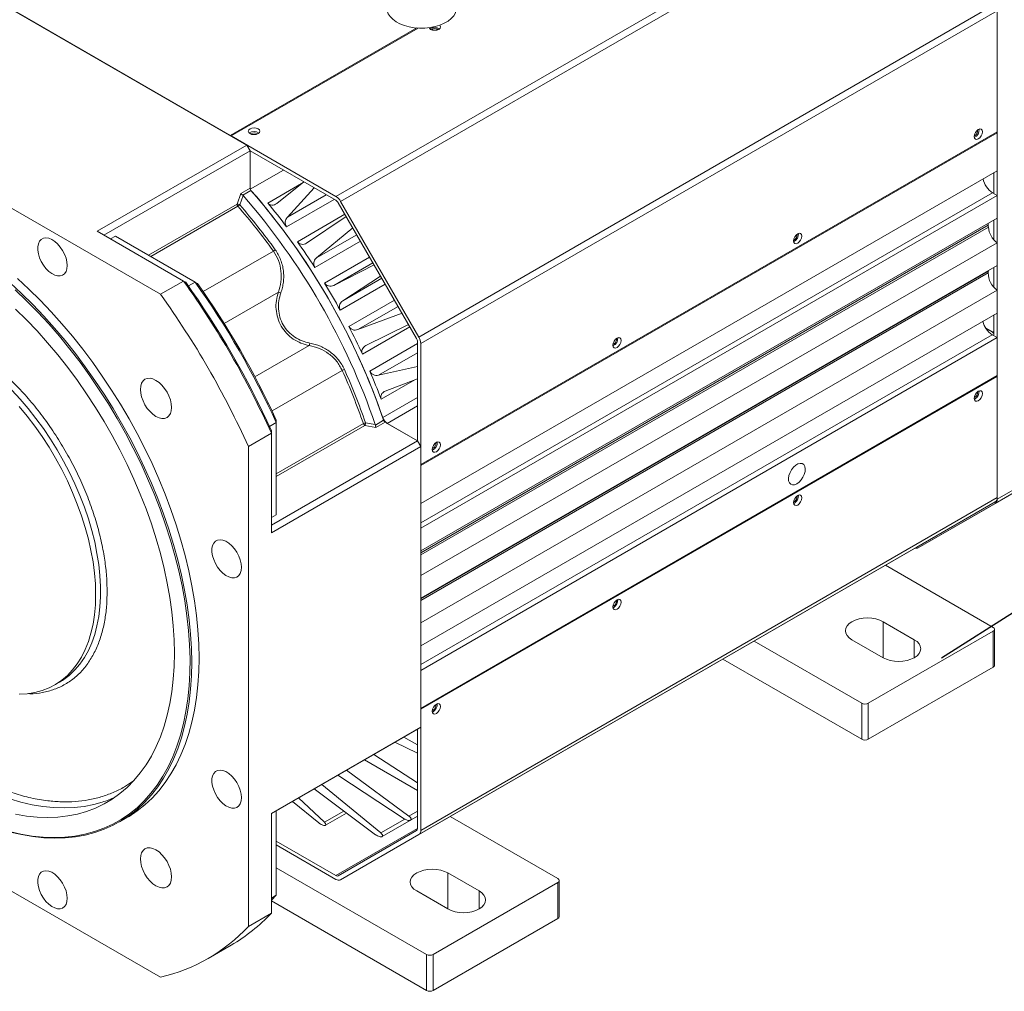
# Model space of a CAD drawing. Header units: inches. Extents: x -14936 to 8431, y -4781 to -2980.
# Tile 10 of 26: x -10212 to -9877, y -4413 to -4081. Entities that reach past the tile are written whole.
import ezdxf

# ---------------------------------------------------------------- set-up
doc = ezdxf.new("R2010")
doc.units = ezdxf.units.IN
doc.header["$MEASUREMENT"] = 0
doc.layers.add('尺寸线', color=7, linetype='Continuous')

msp = doc.modelspace()

# ---------------------------------------------------------------- linework, layer by layer
at = {"color": 7, "linetype": 'Continuous', "lineweight": 15}
for p, q in [((-9907.9945, -4028.1759), (-10104.5645, -4141.6253)), ((-10102.9805, -4143.2973), (-9906.4105, -4029.8478)), ((-10134.9926, -4124.0639), (-10217.8769, -4076.2276)), ((-9879.7157, -4076.0846), (-10076.2857, -4189.534)), ((-10212.2766, -4079.4598), (-10140.5929, -4120.8317)), ((-10075.6296, -4191.742), (-9879.0596, -4078.2926)), ((-9879.0596, -4077.7832), (-9879.0596, -4244.8087)), ((-9879.0596, -4078.2926), (-9879.0596, -4119.5786)), ((-10140.5929, -4120.8317), (-10077.0297, -4084.1465)), ((-10140.3129, -4120.9933), (-10076.5302, -4084.1814)), ((-10306.0764, -4093.1994), (-10164.3991, -4174.9678)), ((-9879.0596, -4119.5786), (-10075.6296, -4233.0281)), ((-9879.0596, -4119.902), (-10075.6296, -4233.3514)), ((-9879.3397, -4119.7403), (-9879.0596, -4119.902)), ((-9879.0596, -4119.902), (-9879.0596, -4132.8376)), ((-10140.3129, -4120.9933), (-10104.5645, -4141.6253)), ((-9886.6199, -4120.8059), (-9886.8805, -4120.9129)), ((-10185.9552, -4153.4767), (-10134.9926, -4124.0639)), ((-10183.7145, -4154.7699), (-10133.8726, -4126.0039)), ((-10133.8726, -4126.0039), (-10134.9926, -4124.0639)), ((-10133.8726, -4126.0039), (-10133.8726, -4138.7697)), ((-10104.5645, -4142.9189), (-10133.8726, -4126.0039)), ((-10122.4619, -4132.5895), (-10133.799, -4139.1327)), ((-10075.6296, -4246.2871), (-9879.0596, -4132.8376)), ((-9880.1796, -4140.5993), (-9880.1796, -4133.484)), ((-10115.5217, -4136.595), (-10124.7553, -4144.0431)), ((-10133.8726, -4138.7697), (-10136.996, -4140.5724)), ((-10133.5576, -4139.5331), (-10136.375, -4141.1592)), ((-10121.1203, -4148.6635), (-10111.9448, -4138.6594)), ((-10136.996, -4140.5724), (-10138.2894, -4144.2039)), ((-10136.2355, -4141.2885), (-10137.3697, -4144.464)), ((-10136.375, -4141.1592), (-10136.2355, -4141.2885)), ((-10076.2857, -4189.534), (-10102.9805, -4143.2973)), ((-9879.0596, -4141.2457), (-10075.6296, -4254.6952)), ((-9880.64, -4140.3336), (-9879.0596, -4141.2457)), ((-9879.0596, -4141.2457), (-9879.0596, -4149.0071)), ((-10077.0777, -4189.9916), (-10103.7725, -4143.7548)), ((-10101.0375, -4148.4921), (-10114.5763, -4157.5217)), ((-10075.6296, -4262.4566), (-9879.0596, -4149.0071)), ((-9880.1796, -4156.4041), (-9880.1796, -4149.6536)), ((-10156.5587, -4170.4427), (-10185.9552, -4153.4767)), ((-10111.1761, -4162.552), (-10098.8228, -4152.3281)), ((-9882.1091, -4150.7672), (-9882.1137, -4151.3891)), ((-10179.7949, -4155.0948), (-10181.4732, -4156.0635)), ((-10152.5891, -4170.7965), (-10179.7949, -4155.0948)), ((-9948.2231, -4156.3598), (-9948.4836, -4156.4669)), ((-9879.0596, -4157.4153), (-10075.6296, -4270.8647)), ((-9879.0596, -4157.4153), (-9879.0596, -4165.1766)), ((-10091.5263, -4164.966), (-10105.3038, -4171.953)), ((-10075.6296, -4278.6261), (-9879.0596, -4165.1766)), ((-9882.0644, -4166.9108), (-9882.0743, -4167.0411)), ((-9880.1796, -4172.5914), (-9880.1796, -4165.8231)), ((-9879.7157, -4246.2594), (-9739.7085, -4165.455)), ((-9739.0524, -4164.0042), (-9879.0596, -4244.8087)), ((-10102.2577, -4177.229), (-10089.3195, -4168.7881)), ((-10156.5587, -4170.4427), (-10164.3991, -4174.9678)), ((-10155.7937, -4170.8849), (-10156.5587, -4170.4427)), ((-10152.5891, -4170.7965), (-10154.9037, -4172.1324)), ((-10151.8296, -4171.2356), (-10152.5891, -4170.7965)), ((-9879.0596, -4173.5848), (-10075.6296, -4287.0342)), ((-9879.0596, -4173.5848), (-9879.0596, -4181.3461)), ((-10082.023, -4181.4262), (-10097.0523, -4187.0153)), ((-10075.6296, -4294.7956), (-9879.0596, -4181.3461)), ((-9765.9622, -4180.6233), (-9905.9694, -4261.4277)), ((-9880.1796, -4189.1078), (-9880.1796, -4181.9926)), ((-10094.3958, -4192.4753), (-10079.8082, -4185.2623)), ((-9882.9812, -4186.5207), (-9880.7396, -4187.8145)), ((-9879.0596, -4189.7542), (-10075.6296, -4303.2037)), ((-9880.7586, -4188.7736), (-9879.0596, -4189.7542)), ((-9880.1796, -4188.7843), (-9880.1796, -4189.1078)), ((-9879.0596, -4202.6899), (-9879.0596, -4189.7542)), ((-10076.7497, -4224.9437), (-10076.7497, -4191.0956)), ((-10075.6296, -4191.742), (-10075.6296, -4233.0281)), ((-10009.8262, -4191.9138), (-10010.0867, -4192.0208)), ((-10076.7497, -4199.6269), (-10089.9961, -4202.5723)), ((-10087.8119, -4208.0309), (-10076.7496, -4203.7579)), ((-10075.6296, -4316.1393), (-9879.0596, -4202.6899)), ((-10075.6296, -4316.4627), (-9879.0596, -4203.0132)), ((-9879.3397, -4202.8516), (-9879.0596, -4203.0132)), ((-9879.0596, -4203.0132), (-9879.0596, -4244.2993)), ((-9886.6199, -4210.0615), (-9886.8805, -4210.1686)), ((-9886.6199, -4210.6113), (-9886.8762, -4210.7319)), ((-10127.2268, -4220.0704), (-10124.9121, -4218.7345)), ((-10124.9121, -4218.7345), (-10124.9121, -4217.8581)), ((-10124.9121, -4250.1546), (-10124.9121, -4218.7345)), ((-10094.7181, -4219.6715), (-10090.9267, -4220.3668)), ((-10094.4835, -4218.7451), (-10091.1665, -4219.3503)), ((-10091.1665, -4219.3503), (-10091.1243, -4219.5358)), ((-10091.1243, -4219.5358), (-10088.3068, -4217.9097)), ((-10090.9267, -4220.3668), (-10087.8032, -4218.5641)), ((-10076.7497, -4224.9437), (-10087.8032, -4218.5641)), ((-10087.1054, -4218.9669), (-10076.7497, -4224.9437)), ((-10126.5922, -4222.3463), (-10134.4326, -4226.8713)), ((-10126.5922, -4222.3463), (-10126.5922, -4221.4635)), ((-10126.5922, -4256.2965), (-10126.5922, -4222.3463)), ((-10134.4326, -4226.8713), (-10134.4326, -4390.4952)), ((-10076.7497, -4224.9437), (-10126.5922, -4253.71)), ((-10075.6296, -4226.8836), (-10126.5922, -4256.2965)), ((-10075.6296, -4226.8836), (-10076.7497, -4224.9437)), ((-10075.6296, -4322.6071), (-10075.6296, -4226.8836)), ((-10071.4294, -4227.4677), (-10071.6899, -4227.5748)), ((-10075.6296, -4233.3514), (-10075.6296, -4246.2871)), ((-9879.0596, -4244.2993), (-10075.6296, -4357.7487)), ((-10076.2857, -4359.1994), (-9879.7157, -4245.75)), ((-9948.2231, -4245.6155), (-9948.4836, -4245.7225)), ((-9948.2231, -4246.1652), (-9948.4793, -4246.2858)), ((-9879.7157, -4245.75), (-9906.4105, -4261.1732)), ((-9879.7157, -4246.2594), (-9905.9694, -4261.4277)), ((-10126.5922, -4251.1243), (-10124.9121, -4250.1546)), ((-10075.6296, -4254.6952), (-10075.6296, -4262.4566)), ((-9906.4105, -4261.1732), (-10102.9805, -4374.6226)), ((-9880.4596, -4288.5441), (-9917.1475, -4267.3699)), ((-10075.6296, -4270.8647), (-10075.6296, -4278.6261)), ((-10009.8262, -4281.1694), (-10010.0867, -4281.2765)), ((-10009.8262, -4281.7192), (-10010.0825, -4281.8398)), ((-10075.6296, -4287.0342), (-10075.6296, -4294.7956)), ((-9917.9815, -4286.6048), (-9907.341, -4292.746)), ((-9923.0218, -4314.4016), (-9880.4596, -4289.837)), ((-9880.4596, -4289.837), (-9880.4596, -4302.1259)), ((-9879.9957, -4301.4794), (-9879.9957, -4289.1906)), ((-9961.9497, -4293.2274), (-9925.2619, -4314.4016)), ((-9917.9816, -4298.8871), (-9928.6221, -4292.746)), ((-9972.596, -4299.3718), (-9925.2619, -4326.6904)), ((-10075.6296, -4303.2037), (-10075.6296, -4316.1393)), ((-9923.0218, -4326.6904), (-9880.4596, -4302.1259)), ((-10200.4666, -4308.1636), (-10198.7866, -4307.194)), ((-9925.2619, -4314.4016), (-9925.2619, -4326.6904)), ((-9923.0218, -4314.4016), (-9923.0218, -4326.6904)), ((-10075.6296, -4316.4627), (-10075.6296, -4357.7487)), ((-10071.4294, -4316.7234), (-10071.6899, -4316.8305)), ((-10071.4294, -4317.2732), (-10071.6856, -4317.3937)), ((-10126.5922, -4352.0199), (-10075.6296, -4322.6071)), ((-10126.5922, -4352.0206), (-10076.7497, -4323.2542)), ((-10076.7497, -4323.2542), (-10075.6296, -4322.6071)), ((-10076.7497, -4357.1023), (-10076.7497, -4323.2542)), ((-10164.3991, -4407.8086), (-10306.0764, -4326.0403)), ((-10084.4934, -4327.7235), (-10076.7497, -4331.3991)), ((-10076.7496, -4328.6372), (-10081.3846, -4325.9293)), ((-10094.8748, -4333.7151), (-10076.7497, -4344.1182)), ((-10076.7497, -4341.5143), (-10091.6485, -4331.8531)), ((-10079.6823, -4352.8624), (-10100.9419, -4337.2167)), ((-10103.9042, -4338.9263), (-10081.2637, -4353.7761)), ((-10112.036, -4343.6196), (-10091.0643, -4359.2109)), ((-10089.3017, -4358.6378), (-10109.3927, -4342.094)), ((-10119.3838, -4347.8955), (-10124.9121, -4351.0861)), ((-10119.4091, -4347.8749), (-10110.428, -4355.1929)), ((-10108.5141, -4354.9694), (-10117.3232, -4346.6711)), ((-10124.9121, -4379.8853), (-10124.9121, -4351.051)), ((-10178.3737, -4354.8515), (-10175.8536, -4353.397)), ((-10126.5922, -4385.9701), (-10126.5922, -4352.0199)), ((-10108.1573, -4356.0079), (-10100.96, -4351.854)), ((-10088.8311, -4359.8741), (-10076.7496, -4352.9013)), ((-10079.1224, -4354.2644), (-10076.7497, -4352.895)), ((-10028.8672, -4374.1969), (-10065.555, -4353.0227)), ((-10103.7725, -4373.2508), (-10077.0777, -4357.8276)), ((-10124.9121, -4361.4291), (-10104.5645, -4373.1726)), ((-10102.9805, -4374.6226), (-10076.2857, -4359.1994)), ((-10104.5645, -4374.4661), (-10124.9121, -4362.7226)), ((-10124.9121, -4370.4799), (-10073.6695, -4400.0543)), ((-10066.3891, -4372.2576), (-10055.7486, -4378.3987)), ((-10028.4033, -4387.1321), (-10028.4033, -4374.8433)), ((-10066.3891, -4384.5398), (-10077.0297, -4378.3987)), ((-10071.4294, -4400.0543), (-10028.8672, -4375.4897)), ((-10028.8672, -4375.4897), (-10028.8672, -4387.7786)), ((-10124.9121, -4379.8853), (-10126.5922, -4380.855)), ((-10124.9121, -4379.8853), (-10126.5922, -4381.559)), ((-10073.6695, -4412.3431), (-10126.5922, -4381.799)), ((-10126.5922, -4385.9701), (-10134.4326, -4390.4952)), ((-10071.4294, -4412.3431), (-10028.8672, -4387.7786)), ((-10148.141, -4401.4137), (-10140.3006, -4396.8886)), ((-10073.6695, -4400.0543), (-10073.6695, -4412.3431)), ((-10071.4294, -4400.0543), (-10071.4294, -4412.3431))]:
    msp.add_line(p, q, dxfattribs=at)
at = {"color": 8, "linetype": 'Continuous', "lineweight": 15}
for p, q in [((-10127.793, -4143.8547), (-10116.2949, -4137.2187)), ((-10105.1267, -4142.5944), (-10121.3969, -4151.9847)), ((-10121.1203, -4148.6635), (-10107.8657, -4141.0136)), ((-10075.6296, -4252.8709), (-9880.64, -4140.3336)), ((-10138.2894, -4144.2039), (-10168.4773, -4161.6267)), ((-10137.9801, -4144.9608), (-10167.667, -4162.0944)), ((-10117.7125, -4157.0343), (-10101.5059, -4147.6807)), ((-9882.1137, -4151.3891), (-10075.6296, -4263.0758)), ((-10075.6296, -4263.7805), (-9882.0743, -4152.071)), ((-10096.2137, -4156.8471), (-10111.7703, -4165.8255)), ((-10111.1761, -4162.552), (-10097.4828, -4154.649)), ((-10125.91, -4160.2374), (-10149.8537, -4174.0564)), ((-10108.4493, -4171.1357), (-10093.0841, -4162.2677)), ((-10091.944, -4164.2424), (-10105.3038, -4171.953)), ((-9882.0743, -4167.0411), (-10075.6296, -4278.7506)), ((-10102.2577, -4177.229), (-10088.8979, -4169.5185)), ((-10075.6296, -4279.3641), (-9882.1137, -4167.6774)), ((-10087.7572, -4171.4942), (-10103.1224, -4180.3622)), ((-10142.6998, -4184.9205), (-10124.2106, -4174.2495)), ((-10100.1841, -4185.8935), (-10084.6275, -4176.915)), ((-10083.3589, -4179.1122), (-10097.0523, -4187.0153)), ((-10079.3349, -4186.082), (-10095.5416, -4195.4355)), ((-10075.6296, -4301.2425), (-9880.7586, -4188.7736)), ((-9880.7396, -4187.8145), (-9880.1796, -4187.4913)), ((-10113.6996, -4192.4553), (-10132.1893, -4203.1266)), ((-10093.0105, -4201.1515), (-10076.7497, -4191.7666)), ((-10076.7497, -4194.9272), (-10089.9961, -4202.5723)), ((-10102.4147, -4200.9325), (-10126.3596, -4214.7522)), ((-10077.6312, -4204.0984), (-10089.1673, -4210.7564)), ((-10088.6109, -4217.0188), (-10076.7497, -4210.1732)), ((-10076.7497, -4212.9902), (-10087.1054, -4218.9669)), ((-10124.9121, -4236.1626), (-10095.2189, -4219.0253)), ((-10124.9121, -4237.0978), (-10094.7181, -4219.6715)), ((-9917.9815, -4298.8871), (-9917.9815, -4286.6048)), ((-9907.341, -4298.8871), (-9907.341, -4292.746)), ((-10101.9023, -4351.1535), (-10108.5141, -4354.9694)), ((-10076.7497, -4351.1698), (-10079.6823, -4352.8624)), ((-10081.0608, -4353.8817), (-10089.3017, -4358.6378)), ((-10076.7498, -4357.1195), (-10104.5645, -4373.1726)), ((-10066.3891, -4384.5398), (-10066.3891, -4372.2576)), ((-10055.7486, -4378.3987), (-10055.7486, -4384.5398))]:
    msp.add_line(p, q, dxfattribs=at)
at = {"color": 7, "linetype": 'Continuous', "lineweight": 15, "flags": 128}
for points in [[(-10087.2296, -4077.3589), (-10087.1229, -4078.2756), (-10086.7425, -4079.3021), (-10086.0951, -4080.283), (-10085.1957, -4081.1954), (-10084.0656, -4082.0179), (-10082.7312, -4082.7312), (-10081.2238, -4083.3186), (-10079.5786, -4083.7662), (-10077.8344, -4084.0637), (-10076.0319, -4084.2041), (-10074.2134, -4084.184), (-10072.4216, -4084.0039), (-10070.6984, -4083.668), (-10069.0842, -4083.1843), (-10067.6169, -4082.5641), (-10066.3308, -4081.8218), (-10065.256, -4080.9749), (-10064.4179, -4080.0433), (-10063.8361, -4079.0488), (-10063.524, -4078.0146), (-10063.4696, -4077.3589)], [(-10072.8076, -4084.0566), (-10072.6986, -4084.2606), (-10072.2694, -4084.6313), (-10071.6271, -4084.879), (-10070.8694, -4084.966), (-10070.1116, -4084.879), (-10069.4693, -4084.6313)], [(-10069.4693, -4084.6313), (-10069.0401, -4084.2606), (-10068.8894, -4083.8233), (-10069.0401, -4083.386), (-10069.1869, -4083.2207)], [(-10131.0724, -4120.1853), (-10130.6432, -4119.8145), (-10130.4925, -4119.3772), (-10130.6432, -4118.9399), (-10131.0724, -4118.5692), (-10131.7148, -4118.3215), (-10132.4725, -4118.2345), (-10133.2302, -4118.3215), (-10133.8726, -4118.5692), (-10134.3018, -4118.9399), (-10134.4525, -4119.3772), (-10134.3018, -4119.8145), (-10133.8726, -4120.1853), (-10133.2302, -4120.433), (-10132.4725, -4120.52), (-10131.7148, -4120.433), (-10131.0724, -4120.1853)], [(-9884.0998, -4119.5771), (-9884.2064, -4119.0198), (-9884.5099, -4118.6704), (-9884.9641, -4118.582), (-9885.4999, -4118.7682), (-9886.0357, -4119.2005), (-9886.4899, -4119.8131), (-9886.7934, -4120.5129), (-9886.9, -4121.1932), (-9886.7934, -4121.7504), (-9886.4899, -4122.0998), (-9886.0357, -4122.1882), (-9885.4999, -4122.0021), (-9884.9641, -4121.5697), (-9884.5099, -4120.9571), (-9884.2064, -4120.2574), (-9884.0998, -4119.5771)], [(-10196.1989, -4165.1551), (-10196.3021, -4163.9238), (-10196.6074, -4162.6238), (-10197.1023, -4161.3084), (-10197.7666, -4160.0313), (-10198.5731, -4158.8449), (-10199.4887, -4157.7978), (-10200.476, -4156.9328), (-10201.4945, -4156.2853), (-10202.5026, -4155.8818), (-10203.4589, -4155.7389), (-10204.3244, -4155.8624), (-10205.0635, -4156.2473), (-10205.6461, -4156.8778), (-10206.0483, -4157.728), (-10206.2536, -4158.7632), (-10206.2536, -4159.941), (-10206.0483, -4161.2132), (-10205.6461, -4162.5277), (-10205.0635, -4163.8306), (-10204.3244, -4165.0687), (-10203.4589, -4166.1912), (-10202.5026, -4167.1522), (-10201.4945, -4167.9124), (-10200.476, -4168.4406), (-10199.4887, -4168.7151), (-10198.5731, -4168.7249), (-10197.7666, -4168.4694), (-10197.1023, -4167.9591), (-10196.6074, -4167.2149), (-10196.3021, -4166.2673), (-10196.1989, -4165.1551)], [(-9945.703, -4155.131), (-9945.8096, -4154.5737), (-9946.1131, -4154.2243), (-9946.5673, -4154.136), (-9947.1031, -4154.3221), (-9947.6388, -4154.7544), (-9948.0931, -4155.3671), (-9948.3965, -4156.0668), (-9948.5031, -4156.7471), (-9948.3965, -4157.3044), (-9948.0931, -4157.6538), (-9947.6388, -4157.7422), (-9947.1031, -4157.556), (-9946.5673, -4157.1237), (-9946.1131, -4156.511), (-9945.8096, -4155.8113), (-9945.703, -4155.131)], [(-10151.2334, -4298.9867), (-10151.3315, -4294.2429), (-10151.6256, -4289.3969), (-10152.1149, -4284.4601), (-10152.7984, -4279.4439), (-10153.6744, -4274.3602), (-10154.741, -4269.2208), (-10155.9955, -4264.0376), (-10157.4351, -4258.8228), (-10159.0564, -4253.5887), (-10160.8556, -4248.3473), (-10162.8286, -4243.1109), (-10164.9707, -4237.8918), (-10167.2768, -4232.7022), (-10169.7417, -4227.5541), (-10172.3596, -4222.4597), (-10175.1243, -4217.4307), (-10178.0295, -4212.479), (-10181.0682, -4207.6161), (-10184.2335, -4202.8533), (-10187.5178, -4198.2019), (-10190.9137, -4193.6726), (-10194.413, -4189.276), (-10198.0077, -4185.0225), (-10201.6894, -4180.9219), (-10205.4494, -4176.9837), (-10209.279, -4173.2174), (-10213.1692, -4169.6315)], [(-10213.917, -4173.4475), (-10210.0421, -4177.15), (-10206.2336, -4181.0303), (-10202.5005, -4185.0793), (-10198.8518, -4189.2872), (-10195.296, -4193.6442), (-10191.8415, -4198.1399), (-10188.4966, -4202.7636), (-10185.2693, -4207.5044), (-10182.1671, -4212.351), (-10179.1974, -4217.2919), (-10176.3673, -4222.3154), (-10173.6834, -4227.4097), (-10171.1523, -4232.5625), (-10168.7797, -4237.7617), (-10166.5714, -4242.995), (-10164.5326, -4248.25), (-10162.6682, -4253.5141), (-10160.9826, -4258.7749), (-10159.4797, -4264.0199), (-10158.1631, -4269.2367), (-10157.036, -4274.4129), (-10156.101, -4279.5362), (-10155.3604, -4284.5945), (-10154.8159, -4289.5758), (-10154.4687, -4294.4682), (-10154.3198, -4299.2602), (-10154.3695, -4303.9404), (-10154.6176, -4308.4977), (-10155.0635, -4312.9212), (-10155.7063, -4317.2005), (-10156.5443, -4321.3255), (-10157.5757, -4325.2863), (-10158.7979, -4329.0736), (-10160.208, -4332.6783), (-10161.8028, -4336.092), (-10163.5783, -4339.3065), (-10165.5305, -4342.3142), (-10167.6547, -4345.108), (-10169.9458, -4347.6812), (-10172.3984, -4350.0278), (-10175.0067, -4352.1421), (-10177.7645, -4354.0192), (-10180.6652, -4355.6546), (-10183.7021, -4357.0444), (-10186.8678, -4358.1854), (-10190.1549, -4359.0747), (-10193.5555, -4359.7104), (-10197.0617, -4360.0909), (-10200.6651, -4360.2153), (-10204.3571, -4360.0834), (-10208.129, -4359.6953), (-10211.9718, -4359.0521), (-10215.8765, -4358.1552)], [(-10215.6893, -4171.0859), (-10211.7991, -4174.6718), (-10207.9695, -4178.4382), (-10204.2095, -4182.3763), (-10200.5279, -4186.477), (-10196.9332, -4190.7305), (-10193.4338, -4195.1271), (-10190.038, -4199.6564), (-10186.7536, -4204.3078), (-10183.5884, -4209.0706), (-10180.5496, -4213.9335), (-10177.6445, -4218.8852), (-10174.8797, -4223.9141), (-10172.2619, -4229.0086), (-10169.797, -4234.1567), (-10167.4908, -4239.3463), (-10165.3487, -4244.5654), (-10163.3758, -4249.8017), (-10161.5765, -4255.0431), (-10159.9552, -4260.2773), (-10158.5156, -4265.4921), (-10157.2611, -4270.6752), (-10156.1946, -4275.8147), (-10155.3186, -4280.8984), (-10154.6351, -4285.9145), (-10154.1457, -4290.8514), (-10153.8517, -4295.6974), (-10153.7536, -4300.4412)], [(-10159.6339, -4297.3706), (-10159.7329, -4292.7639), (-10160.0297, -4288.0545), (-10160.5236, -4283.2543), (-10161.2133, -4278.3755), (-10162.0971, -4273.4303), (-10163.1727, -4268.4313), (-10164.4374, -4263.3912), (-10165.888, -4258.3225), (-10167.5209, -4253.2382), (-10169.3319, -4248.151), (-10171.3165, -4243.0739), (-10173.4696, -4238.0196), (-10175.7858, -4233.001), (-10178.2593, -4228.0306), (-10180.8838, -4223.1211), (-10183.6527, -4218.2849), (-10186.5589, -4213.5341), (-10189.5952, -4208.8808), (-10192.7539, -4204.3367), (-10196.0269, -4199.9133), (-10199.4061, -4195.6218), (-10202.8828, -4191.4731), (-10206.4484, -4187.4775), (-10210.0938, -4183.6452), (-10213.8097, -4179.9859)], [(-10007.3061, -4190.685), (-10007.4127, -4190.1277), (-10007.7162, -4189.7783), (-10008.1704, -4189.6899), (-10008.7062, -4189.8761), (-10009.242, -4190.3084), (-10009.6962, -4190.921), (-10009.9997, -4191.6208), (-10010.1063, -4192.3011), (-10009.9997, -4192.8583), (-10009.6962, -4193.2077), (-10009.242, -4193.2961), (-10008.7062, -4193.11), (-10008.1704, -4192.6777), (-10007.7162, -4192.065), (-10007.4127, -4191.3653), (-10007.3061, -4190.685)], [(-10160.6175, -4213.5358), (-10160.7197, -4212.2781), (-10161.0224, -4210.9507), (-10161.5141, -4209.6047), (-10162.1757, -4208.2917), (-10162.9819, -4207.0623), (-10163.9018, -4205.9636), (-10164.8998, -4205.0379), (-10165.9377, -4204.3208), (-10166.9757, -4203.8399), (-10167.9737, -4203.6135), (-10168.8935, -4203.6504), (-10169.6997, -4203.9493), (-10170.3614, -4204.4985), (-10170.853, -4205.2771), (-10171.1558, -4206.255), (-10171.258, -4207.3947), (-10171.1558, -4208.6524), (-10170.853, -4209.9798), (-10170.3614, -4211.3258), (-10169.6997, -4212.6388), (-10168.8935, -4213.8682), (-10167.9737, -4214.9669), (-10166.9757, -4215.8926), (-10165.9377, -4216.6097), (-10164.8998, -4217.0906), (-10163.9018, -4217.317), (-10162.9819, -4217.2801), (-10162.1757, -4216.9812), (-10161.5141, -4216.432), (-10161.0224, -4215.6535), (-10160.7197, -4214.6755), (-10160.6175, -4213.5358)], [(-9885.4999, -4211.2577), (-9884.9641, -4210.8254), (-9884.5099, -4210.2127), (-9884.2064, -4209.513), (-9884.0998, -4208.8327), (-9884.2064, -4208.2754), (-9884.5099, -4207.926), (-9884.9641, -4207.8377), (-9885.4999, -4208.0238), (-9886.0357, -4208.4561), (-9886.4899, -4209.0688), (-9886.7934, -4209.7685), (-9886.9, -4210.4488), (-9886.7934, -4211.0061), (-9886.4899, -4211.3555), (-9886.0357, -4211.4438), (-9885.4999, -4211.2577)], [(-10212.5753, -4213.2661), (-10209.8728, -4216.5391), (-10207.2719, -4219.9518), (-10204.7837, -4223.49), (-10202.4185, -4227.1388), (-10200.1862, -4230.8829), (-10198.0963, -4234.7065), (-10196.1575, -4238.5938), (-10194.3778, -4242.5282), (-10192.7649, -4246.4934), (-10191.3254, -4250.4727), (-10190.0654, -4254.4495), (-10188.9901, -4258.4069), (-10188.1042, -4262.3285), (-10187.4112, -4266.1978), (-10186.9142, -4269.9986), (-10186.6151, -4273.7149), (-10186.5152, -4277.3311), (-10186.5152, -4277.3311)], [(-10068.9093, -4226.2389), (-10069.0158, -4225.6817), (-10069.3193, -4225.3322), (-10069.7736, -4225.2439), (-10070.3093, -4225.43), (-10070.8451, -4225.8623), (-10071.2993, -4226.475), (-10071.6028, -4227.1747), (-10071.7094, -4227.855), (-10071.6028, -4228.4123), (-10071.2993, -4228.7617), (-10070.8451, -4228.8501), (-10070.3093, -4228.6639), (-10069.7736, -4228.2316), (-10069.3193, -4227.619), (-10069.0158, -4226.9192), (-10068.9093, -4226.2389)], [(-9947.3831, -4239.6), (-9948.1536, -4239.9224), (-9948.8671, -4239.9763), (-9949.4704, -4239.7576), (-9949.919, -4239.2826), (-9950.1795, -4238.5865), (-9950.2326, -4237.7209), (-9950.0743, -4236.75), (-9949.7164, -4235.7459), (-9949.1855, -4234.783), (-9948.521, -4233.9326), (-9947.772, -4233.258), (-9946.9942, -4232.8091), (-9946.2452, -4232.6192), (-9945.5806, -4232.7024), (-9945.0497, -4233.0525), (-9944.6918, -4233.6435), (-9944.5336, -4234.4317), (-9944.5867, -4235.3586), (-9944.8471, -4236.3554), (-9945.2957, -4237.3481), (-9945.8991, -4238.2633), (-9946.6125, -4239.0329), (-9947.3831, -4239.6)], [(-9947.1031, -4246.8117), (-9946.5673, -4246.3794), (-9946.1131, -4245.7667), (-9945.8096, -4245.067), (-9945.703, -4244.3867), (-9945.8096, -4243.8294), (-9946.1131, -4243.48), (-9946.5673, -4243.3916), (-9947.1031, -4243.5778), (-9947.6388, -4244.0101), (-9948.0931, -4244.6227), (-9948.3965, -4245.3225), (-9948.5031, -4246.0028), (-9948.3965, -4246.56), (-9948.0931, -4246.9094), (-9947.6388, -4246.9978), (-9947.1031, -4246.8117)], [(-10136.7872, -4268.0592), (-10136.8904, -4266.8279), (-10137.1957, -4265.5279), (-10137.6907, -4264.2124), (-10138.355, -4262.9353), (-10139.1614, -4261.749), (-10140.077, -4260.7018), (-10141.0643, -4259.8368), (-10142.0828, -4259.1893), (-10143.0909, -4258.7859), (-10144.0472, -4258.643), (-10144.9127, -4258.7665), (-10145.6519, -4259.1513), (-10146.2344, -4259.7818), (-10146.6366, -4260.632), (-10146.8419, -4261.6673), (-10146.8419, -4262.8451), (-10146.6366, -4264.1172), (-10146.2344, -4265.4317), (-10145.6519, -4266.7347), (-10144.9127, -4267.9727), (-10144.0472, -4269.0952), (-10143.0909, -4270.0563), (-10142.0828, -4270.8164), (-10141.0643, -4271.3446), (-10140.077, -4271.6192), (-10139.1614, -4271.6289), (-10138.355, -4271.3734), (-10137.6907, -4270.8631), (-10137.1957, -4270.119), (-10136.8904, -4269.1714), (-10136.7872, -4268.0592)], [(-10186.5152, -4277.3311), (-10186.6151, -4280.8321), (-10186.9142, -4284.2032), (-10187.4112, -4287.4302), (-10188.1042, -4290.4996), (-10188.9901, -4293.3986), (-10190.0654, -4296.1149), (-10191.3254, -4298.6372), (-10192.7649, -4300.9549), (-10194.3778, -4303.0583), (-10196.1575, -4304.9386), (-10198.0963, -4306.5878), (-10200.1862, -4307.9991), (-10202.4185, -4309.1665), (-10204.7837, -4310.0851), (-10207.2719, -4310.7512), (-10209.8728, -4311.1618), (-10212.5753, -4311.3153)], [(-10008.7062, -4282.3656), (-10008.1704, -4281.9333), (-10007.7162, -4281.3207), (-10007.4127, -4280.6209), (-10007.3061, -4279.9406), (-10007.4127, -4279.3834), (-10007.7162, -4279.0339), (-10008.1704, -4278.9456), (-10008.7062, -4279.1317), (-10009.242, -4279.564), (-10009.6962, -4280.1767), (-10009.9997, -4280.8764), (-10010.1063, -4281.5567), (-10009.9997, -4282.114), (-10009.6962, -4282.4634), (-10009.242, -4282.5518), (-10008.7062, -4282.3656)], [(-9928.6221, -4292.746), (-9929.5578, -4292.0879), (-9930.2531, -4291.3372), (-9930.6813, -4290.5226), (-9930.8258, -4289.6754), (-9930.6813, -4288.8282), (-9930.2531, -4288.0136), (-9929.5578, -4287.2629), (-9928.6221, -4286.6048), (-9927.4819, -4286.0648), (-9926.1811, -4285.6635), (-9924.7697, -4285.4164), (-9923.3018, -4285.333), (-9921.834, -4285.4164), (-9920.4225, -4285.6635), (-9919.1217, -4286.0648), (-9917.9815, -4286.6048)], [(-9907.341, -4292.746), (-9906.4053, -4293.404), (-9905.71, -4294.1548), (-9905.2818, -4294.9694), (-9905.1373, -4295.8165), (-9905.2818, -4296.6637), (-9905.71, -4297.4783), (-9906.4053, -4298.2291), (-9907.341, -4298.8871), (-9908.4812, -4299.4271), (-9909.782, -4299.8284), (-9911.1934, -4300.0756), (-9912.6613, -4300.159), (-9914.1291, -4300.0755), (-9915.5406, -4299.8284), (-9916.8414, -4299.4271), (-9917.9816, -4298.8871)], [(-10213.8097, -4352.2207), (-10210.0938, -4352.8507), (-10206.4484, -4353.2262), (-10202.8828, -4353.3463), (-10199.4061, -4353.2107), (-10196.0269, -4352.8198), (-10192.7539, -4352.1745), (-10189.5952, -4351.2764), (-10186.5589, -4350.1278), (-10183.6527, -4348.7317), (-10180.8838, -4347.0915), (-10178.2593, -4345.2114), (-10175.7858, -4343.0962), (-10173.4696, -4340.7511), (-10171.3165, -4338.1822), (-10169.3319, -4335.3959), (-10167.5209, -4332.3992), (-10165.888, -4329.1996), (-10164.4374, -4325.8054), (-10163.1727, -4322.2251), (-10162.0971, -4318.4677), (-10161.2133, -4314.5426), (-10160.5236, -4310.4599), (-10160.0297, -4306.2298), (-10159.7329, -4301.8631), (-10159.6339, -4297.3706)], [(-10153.7536, -4300.4412), (-10153.8517, -4305.0718), (-10154.1457, -4309.5784), (-10154.6351, -4313.9503), (-10155.3186, -4318.1775), (-10156.1946, -4322.2501), (-10157.2611, -4326.1584), (-10158.5156, -4329.8935), (-10159.9552, -4333.4466), (-10161.5765, -4336.8093), (-10163.3758, -4339.9738), (-10165.3487, -4342.9328), (-10167.4908, -4345.6794), (-10169.797, -4348.207), (-10172.2619, -4350.5098), (-10174.8797, -4352.5825), (-10177.6445, -4354.4202), (-10180.5496, -4356.0185), (-10183.5884, -4357.3738), (-10186.7536, -4358.4829), (-10190.038, -4359.3433), (-10193.4338, -4359.9528), (-10196.9332, -4360.3101), (-10200.5279, -4360.4143), (-10204.2095, -4360.2652), (-10207.9695, -4359.8632), (-10211.7991, -4359.2092), (-10215.6893, -4358.3046)], [(-10175.8536, -4353.397), (-10175.1243, -4352.9657), (-10172.3596, -4351.128), (-10169.7417, -4349.0554), (-10167.2768, -4346.7525), (-10164.9707, -4344.2249), (-10162.8286, -4341.4784), (-10160.8556, -4338.5194), (-10159.0564, -4335.3548), (-10157.4351, -4331.9921), (-10155.9955, -4328.439), (-10154.741, -4324.704), (-10153.6744, -4320.7956), (-10152.7984, -4316.723), (-10152.1149, -4312.4959), (-10151.6256, -4308.1239), (-10151.3315, -4303.6173), (-10151.2334, -4298.9867)], [(-10070.3093, -4317.9196), (-10069.7736, -4317.4873), (-10069.3193, -4316.8746), (-10069.0158, -4316.1749), (-10068.9093, -4315.4946), (-10069.0158, -4314.9373), (-10069.3193, -4314.5879), (-10069.7736, -4314.4995), (-10070.3093, -4314.6857), (-10070.8451, -4315.118), (-10071.2993, -4315.7306), (-10071.6028, -4316.4304), (-10071.7094, -4317.1107), (-10071.6028, -4317.668), (-10071.2993, -4318.0174), (-10070.8451, -4318.1057), (-10070.3093, -4317.9196)], [(-10136.7872, -4346.5894), (-10136.8904, -4345.3581), (-10137.1957, -4344.0581), (-10137.6907, -4342.7426), (-10138.355, -4341.4655), (-10139.1614, -4340.2792), (-10140.077, -4339.232), (-10141.0643, -4338.367), (-10142.0828, -4337.7195), (-10143.0909, -4337.3161), (-10144.0472, -4337.1732), (-10144.9127, -4337.2967), (-10145.6519, -4337.6815), (-10146.2344, -4338.312), (-10146.6366, -4339.1622), (-10146.8419, -4340.1974), (-10146.8419, -4341.3753), (-10146.6366, -4342.6474), (-10146.2344, -4343.9619), (-10145.6519, -4345.2649), (-10144.9127, -4346.5029), (-10144.0472, -4347.6254), (-10143.0909, -4348.5864), (-10142.0828, -4349.3466), (-10141.0643, -4349.8748), (-10140.077, -4350.1494), (-10139.1614, -4350.1591), (-10138.355, -4349.9036), (-10137.6907, -4349.3933), (-10137.1957, -4348.6492), (-10136.8904, -4347.7016), (-10136.7872, -4346.5894)], [(-10160.6175, -4373.6057), (-10160.7197, -4372.348), (-10161.0224, -4371.0206), (-10161.5141, -4369.6746), (-10162.1757, -4368.3616), (-10162.9819, -4367.1322), (-10163.9018, -4366.0335), (-10164.8998, -4365.1079), (-10165.9377, -4364.3907), (-10166.9757, -4363.9098), (-10167.9737, -4363.6834), (-10168.8935, -4363.7204), (-10169.6997, -4364.0192), (-10170.3614, -4364.5684), (-10170.853, -4365.347), (-10171.1558, -4366.3249), (-10171.258, -4367.4646), (-10171.1558, -4368.7223), (-10170.853, -4370.0497), (-10170.3614, -4371.3957), (-10169.6997, -4372.7087), (-10168.8935, -4373.9381), (-10167.9737, -4375.0368), (-10166.9757, -4375.9625), (-10165.9377, -4376.6796), (-10164.8998, -4377.1606), (-10163.9018, -4377.3869), (-10162.9819, -4377.35), (-10162.1757, -4377.0511), (-10161.5141, -4376.5019), (-10161.0224, -4375.7234), (-10160.7197, -4374.7454), (-10160.6175, -4373.6057)], [(-10196.1989, -4380.9151), (-10196.3021, -4379.6838), (-10196.6074, -4378.3838), (-10197.1023, -4377.0683), (-10197.7666, -4375.7913), (-10198.5731, -4374.6049), (-10199.4887, -4373.5577), (-10200.476, -4372.6927), (-10201.4945, -4372.0452), (-10202.5026, -4371.6418), (-10203.4589, -4371.4989), (-10204.3244, -4371.6224), (-10205.0635, -4372.0073), (-10205.6461, -4372.6377), (-10206.0483, -4373.4879), (-10206.2536, -4374.5232), (-10206.2536, -4375.701), (-10206.0483, -4376.9732), (-10205.6461, -4378.2876), (-10205.0635, -4379.5906), (-10204.3244, -4380.8286), (-10203.4589, -4381.9512), (-10202.5026, -4382.9122), (-10201.4945, -4383.6723), (-10200.476, -4384.2005), (-10199.4887, -4384.4751), (-10198.5731, -4384.4848), (-10197.7666, -4384.2293), (-10197.1023, -4383.719), (-10196.6074, -4382.9749), (-10196.3021, -4382.0273), (-10196.1989, -4380.9151)], [(-10077.0297, -4378.3987), (-10077.9654, -4377.7407), (-10078.6607, -4376.9899), (-10079.0888, -4376.1753), (-10079.2334, -4375.3281), (-10079.0888, -4374.4809), (-10078.6607, -4373.6663), (-10077.9654, -4372.9156), (-10077.0297, -4372.2575), (-10075.8895, -4371.7175), (-10074.5887, -4371.3162), (-10073.1773, -4371.0691), (-10071.7094, -4370.9857), (-10070.2415, -4371.0691), (-10068.8301, -4371.3162), (-10067.5293, -4371.7175), (-10066.3891, -4372.2576)], [(-10055.7486, -4378.3987), (-10054.8129, -4379.0567), (-10054.1176, -4379.8075), (-10053.6894, -4380.6221), (-10053.5449, -4381.4693), (-10053.6894, -4382.3164), (-10054.1176, -4383.131), (-10054.8129, -4383.8818), (-10055.7486, -4384.5398), (-10056.8887, -4385.0799), (-10058.1896, -4385.4811), (-10059.601, -4385.7283), (-10061.0689, -4385.8117), (-10062.5367, -4385.7283), (-10063.9482, -4385.4811), (-10065.249, -4385.0799), (-10066.3891, -4384.5398)]]:
    msp.add_lwpolyline(points, dxfattribs=at)
at = {"color": 8, "linetype": 'Continuous', "lineweight": 15, "flags": 128}
for points in [[(-10195.1533, -4304.586), (-10193.5672, -4303.0572), (-10191.87, -4301.0643), (-10190.343, -4298.8526), (-10188.9925, -4296.4313), (-10187.8243, -4293.8106), (-10186.8432, -4291.0015), (-10186.0533, -4288.0158), (-10185.458, -4284.8659), (-10185.0597, -4281.5651), (-10184.8601, -4278.1273), (-10184.8601, -4274.5668), (-10185.0597, -4270.8986), (-10185.458, -4267.1381), (-10186.0533, -4263.3011), (-10186.8432, -4259.4036), (-10187.8243, -4255.462), (-10188.9925, -4251.4928), (-10190.343, -4247.5127), (-10191.87, -4243.5384), (-10193.5672, -4239.5865), (-10195.4274, -4235.6736), (-10197.4428, -4231.8161), (-10199.6051, -4228.0303), (-10201.905, -4224.3319), (-10204.333, -4220.7365), (-10206.8789, -4217.2592), (-10209.532, -4213.9146), (-10212.2811, -4210.7166), (-10215.1148, -4207.6788)], [(-10215.8154, -4346.9722), (-10211.9866, -4348.1057), (-10208.2094, -4348.9886), (-10204.4935, -4349.6185), (-10200.8481, -4349.994), (-10197.2826, -4350.1142), (-10193.8058, -4349.9786), (-10190.4266, -4349.5876), (-10187.1536, -4348.9423), (-10184.2725, -4348.1347)]]:
    msp.add_lwpolyline(points, dxfattribs=at)
at = {"color": 7, "linetype": 'Continuous', "lineweight": 15}
for centre, radius, start, end in [((-10070.8694, -4086.6849), 2.7514, 53.610136, 126.389695), ((-10070.8694, -4086.0867), 1.7573, 49.274491, 130.725148), ((-10132.4725, -4122.2389), 2.7514, 53.610077, 126.389754), ((-10132.4725, -4121.6407), 1.7573, 49.274541, 130.725218), ((-9887.9762, -4118.9559), 2.7498, 293.579108, 6.438539), ((-9887.5664, -4119.2106), 1.8549, 300.681091, 8.835347), ((-9876.5826, -4134.077), 7.4571, 191.932525, 237.036033), ((-10132.6466, -4138.7105), 1.2274, 182.764554, 222.081373), ((-10310.4497, -4293.9207), 234.7901, 19.119214, 41.113735), ((-10310.3695, -4293.8666), 234.694, 18.883341, 41.116657), ((-10313.2081, -4295.5049), 234.7382, 18.930658, 41.069357), ((-10106.9824, -4145.5023), 4.5691, 28.854895, 58.050471), ((-10105.7734, -4144.8574), 2.2846, 28.854964, 58.050402), ((-10137.065, -4144.1452), 1.2258, 182.747081, 221.710741), ((-10139.4185, -4142.5699), 2.7902, 301.033411, 317.246907), ((-10304.645, -4289.0493), 220.315, 35.77979, 40.844725), ((-10304.52, -4288.9722), 220.9566, 35.779755, 40.844746), ((-10302.1877, -4287.6374), 226.0242, 36.881982, 39.504447), ((-10024.7794, -4159.9931), 142.9248, 3.177447, 3.451262), ((-9874.628, -4151.393), 7.4771, 185.202516, 233.651824), ((-9949.5793, -4154.5099), 2.7498, 293.579075, 6.43855), ((-9949.1696, -4154.7645), 1.8549, 300.681029, 8.8354), ((-10128.491, -4155.8642), 5.078, 300.548513, 309.450585), ((-10310.5222, -4293.7628), 236.3689, 32.769527, 35.341862), ((-9998.1254, -4160.1584), 116.2551, 356.291708, 356.605913), ((-9874.8387, -4167.6593), 7.2751, 180.142289, 234.536327), ((-10400.075, -4345.6392), 299.99, 24.267063, 35.73293), ((-10397.437, -4344.1168), 297.3227, 24.363613, 35.636393), ((-10390.4724, -4340.0972), 291.978, 24.560687, 35.439317), ((-10387.8303, -4338.5724), 289.3059, 24.661393, 35.338629), ((-10313.5362, -4295.6938), 239.9486, 28.727943, 31.272123), ((-10407.9154, -4350.1643), 299.99, 24.267063, 35.73293), ((-10124.2406, -4176.2346), 1.9853, 63.296894, 89.136329), ((-10310.4265, -4294.084), 236.4467, 24.658705, 27.230308), ((-9876.7626, -4182.5602), 7.3875, 192.668583, 237.254075), ((-10079.0339, -4191.1736), 2.2855, 1.955772, 31.14294), ((-10080.1976, -4191.8979), 4.5707, 1.954035, 31.143358), ((-10011.1824, -4190.0639), 2.7498, 293.579108, 6.438539), ((-10010.7727, -4190.3185), 1.8549, 300.681164, 8.835274), ((-10115.4315, -4191.4891), 1.9832, 330.845665, 356.710602), ((-10099.9123, -4205.3668), 5.0916, 110.558634, 119.437024), ((-10303.2638, -4291.2723), 221.019, 19.156477, 24.220485), ((-10303.3937, -4291.3424), 220.3781, 19.156537, 24.220469), ((-10300.9416, -4289.9211), 226.0871, 20.496562, 23.11853), ((-9888.1074, -4208.1516), 2.8745, 301.162102, 4.95637), ((-9887.5664, -4208.4662), 1.8549, 300.681097, 8.835284), ((-10085.1155, -4215.8733), 3.6784, 198.145478, 237.250426), ((-10093.8662, -4221.4705), 2.7945, 102.762286, 118.951159), ((-10094.0554, -4218.6408), 1.2254, 198.285063, 237.258203), ((-10087.1391, -4217.5321), 1.2272, 197.917377, 237.238588), ((-10072.7856, -4225.6178), 2.7498, 293.579093, 6.438638), ((-10072.3759, -4225.8725), 1.8549, 300.68093, 8.835357), ((-9949.7105, -4243.7056), 2.8745, 301.162053, 4.956389), ((-9949.1696, -4244.0202), 1.8549, 300.681152, 8.835446), ((-9880.6462, -4244.4554), 1.5943, 305.709678, 5.62036), ((-9880.6462, -4244.9648), 1.5943, 305.709307, 5.620445), ((-9906.5831, -4260.2412), 1.3358, 251.966328, 297.350238), ((-10011.3137, -4279.2595), 2.8745, 301.162102, 4.95637), ((-10010.7727, -4279.5741), 1.8549, 300.681287, 8.835321), ((-9880.7048, -4289.1906), 0.6914, 290.771705, 69.229774), ((-10210.179, -4287.4879), 22.7621, 300.032941, 311.308864), ((-9880.7882, -4301.4003), 0.7965, 294.365916, 354.301149), ((-10072.9168, -4314.8135), 2.8744, 301.161992, 4.956481), ((-9924.1419, -4312.2393), 2.4352, 242.615473, 297.383973), ((-10072.3759, -4315.1281), 1.8549, 300.681053, 8.835403), ((-9924.1419, -4324.5281), 2.4352, 242.615473, 297.383973), ((-10195.8757, -4312.0596), 37.8953, 287.829897, 294.962092), ((-10077.543, -4357.1803), 0.7972, 305.708949, 5.618043), ((-10077.2163, -4357.9048), 1.5943, 305.709678, 5.62036), ((-10104.1007, -4372.525), 0.7966, 234.390874, 294.328671), ((-10103.6369, -4373.171), 1.593, 234.386992, 294.331172), ((-10029.1124, -4374.8433), 0.6914, 290.771864, 69.229616), ((-10170.0681, -4345.4504), 59.4306, 300.058105, 317.01561), ((-10029.1958, -4387.0531), 0.7965, 294.365687, 354.301664), ((-10177.6878, -4350.2182), 59.1037, 282.993285, 317.041955), ((-10072.5494, -4397.892), 2.4351, 242.615196, 297.384065), ((-10072.5494, -4410.1809), 2.4351, 242.615196, 297.384065)]:
    msp.add_arc(centre, radius, start, end, dxfattribs=at)
msp.add_ellipse((-9880.7397, -4188.4613), major_axis=(-0.3959, 0.686), ratio=0.57762869, start_param=3.92740968, end_param=5.49790142, dxfattribs=at)
for points, knots in [([(-10136.996, -4140.5724), (-10136.9555, -4140.6227), (-10136.8863, -4140.7087), (-10136.732, -4140.8609), (-10136.5668, -4141.0111), (-10136.4361, -4141.1121), (-10136.375, -4141.1592)], [0, 0, 0, 0, 0.29328094, 0.50078457, 0.76687324, 1, 1, 1, 1]), ([(-10137.3697, -4144.464), (-10137.445, -4144.4302), (-10137.6001, -4144.3604), (-10137.8597, -4144.2758), (-10138.1058, -4144.2173), (-10138.2294, -4144.2083), (-10138.2894, -4144.2039)], [0, 0, 0, 0, 0.242804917, 0.500006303, 0.757200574, 1, 1, 1, 1]), ([(-10124.7553, -4144.0431), (-10125.0147, -4144.2124), (-10125.5344, -4144.5517), (-10126.4349, -4144.6377), (-10127.2432, -4144.3978), (-10127.6235, -4144.0222), (-10127.793, -4143.8547)], [0, 0, 0, 0, 0.276041, 0.55306697, 0.80080604, 1, 1, 1, 1]), ([(-10121.3969, -4151.9847), (-10121.5219, -4151.7801), (-10121.7718, -4151.3712), (-10121.8911, -4150.6316), (-10121.8098, -4149.8663), (-10121.5387, -4149.1816), (-10121.2461, -4148.8193), (-10121.1203, -4148.6635)], [0, 0, 0, 0, 0.19462607, 0.38884216, 0.59361441, 0.82530911, 1, 1, 1, 1]), ([(-10124.2106, -4174.2495), (-10123.864, -4173.1006), (-10123.1715, -4170.8053), (-10123.1717, -4167.0921), (-10123.9783, -4163.4084), (-10125.2666, -4161.2936), (-10125.91, -4160.2374)], [0, 0, 0, 0, 0.25073333, 0.50089017, 0.75072454, 1, 1, 1, 1]), ([(-10125.2644, -4159.7853), (-10124.9076, -4160.3213), (-10124.1923, -4161.3956), (-10123.3907, -4163.1774), (-10122.8005, -4165.0418), (-10122.4533, -4166.9561), (-10122.3358, -4168.8921), (-10122.4522, -4170.8018), (-10122.7717, -4172.6797), (-10123.1555, -4173.865), (-10123.3484, -4174.4611)], [0, 0, 0, 0, 0.12442159, 0.24940543, 0.37362958, 0.4992988, 0.62347937, 0.74940828, 0.87398684, 1, 1, 1, 1]), ([(-10114.5763, -4157.5217), (-10114.8521, -4157.6673), (-10115.4045, -4157.9591), (-10116.3338, -4157.9666), (-10117.1655, -4157.6544), (-10117.5403, -4157.2296), (-10117.7125, -4157.0343)], [0, 0, 0, 0, 0.27245774, 0.54583614, 0.79124994, 1, 1, 1, 1]), ([(-10111.7703, -4165.8255), (-10111.8814, -4165.6109), (-10112.1034, -4165.1822), (-10112.1665, -4164.4428), (-10112.0232, -4163.7002), (-10111.6829, -4163.0367), (-10111.3348, -4162.7038), (-10111.1761, -4162.552)], [0, 0, 0, 0, 0.19092352, 0.38144564, 0.58232336, 0.80961099, 1, 1, 1, 1]), ([(-10105.3038, -4171.953), (-10105.596, -4172.0653), (-10106.1815, -4172.2904), (-10107.1266, -4172.196), (-10107.945, -4171.7998), (-10108.2908, -4171.3444), (-10108.4493, -4171.1357)], [0, 0, 0, 0, 0.27278702, 0.54649929, 0.7921177, 1, 1, 1, 1]), ([(-10124.2106, -4174.2495), (-10124.4759, -4175.1885), (-10125.0049, -4177.0606), (-10125.0726, -4180.0705), (-10124.5254, -4183.0618), (-10123.2975, -4185.8844), (-10121.4631, -4188.3478), (-10119.1478, -4190.3072), (-10116.5171, -4191.7427), (-10114.638, -4192.2179), (-10113.6996, -4192.4553)], [0, 0, 0, 0, 0.12578199, 0.25079944, 0.3758083, 0.50091149, 0.62582718, 0.75006613, 0.87518473, 1, 1, 1, 1]), ([(-10123.3484, -4174.4611), (-10123.6141, -4175.3498), (-10124.1437, -4177.1217), (-10124.2507, -4179.974), (-10123.764, -4182.8124), (-10122.6128, -4185.4885), (-10120.8668, -4187.8123), (-10118.6539, -4189.6429), (-10116.1398, -4190.9659), (-10114.3469, -4191.3908), (-10113.4516, -4191.6029)], [0, 0, 0, 0, 0.125805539, 0.250830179, 0.375841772, 0.500937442, 0.625840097, 0.750050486, 0.875175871, 1, 1, 1, 1]), ([(-10103.1224, -4180.3622), (-10103.2178, -4180.1408), (-10103.4085, -4179.6985), (-10103.4125, -4178.9692), (-10103.2066, -4178.2585), (-10102.8081, -4177.6476), (-10102.4294, -4177.3596), (-10102.2577, -4177.229)], [0, 0, 0, 0, 0.19125974, 0.38211432, 0.58334072, 0.81102509, 1, 1, 1, 1]), ([(-10097.0523, -4187.0153), (-10097.3582, -4187.0951), (-10097.9711, -4187.255), (-10098.9235, -4187.0668), (-10099.7244, -4186.5962), (-10100.0393, -4186.1147), (-10100.1841, -4185.8935)], [0, 0, 0, 0, 0.27246002, 0.54583775, 0.79125284, 1, 1, 1, 1]), ([(-10102.4147, -4200.9325), (-10103.0087, -4199.8456), (-10104.1977, -4197.67), (-10106.9885, -4195.1286), (-10110.2035, -4193.2751), (-10112.5347, -4192.7284), (-10113.6996, -4192.4553)], [0, 0, 0, 0, 0.24963314, 0.49966888, 0.7499985, 1, 1, 1, 1]), ([(-10113.4516, -4191.6029), (-10112.2386, -4191.8997), (-10110.4129, -4192.3463), (-10108.1318, -4193.5088), (-10106.5117, -4194.5732), (-10105.0259, -4195.8326), (-10103.7044, -4197.2764), (-10102.5602, -4198.8633), (-10101.9865, -4200.0216), (-10101.7003, -4200.5994)], [0, 0, 0, 0, 0.24953414, 0.37560409, 0.49992333, 0.62575093, 0.75012781, 0.87534656, 1, 1, 1, 1]), ([(-10095.5416, -4195.4355), (-10095.6197, -4195.2106), (-10095.776, -4194.7611), (-10095.7187, -4194.0516), (-10095.4503, -4193.3817), (-10094.9935, -4192.8269), (-10094.5829, -4192.5854), (-10094.3958, -4192.4753)], [0, 0, 0, 0, 0.19092837, 0.38144897, 0.58232353, 0.80960867, 1, 1, 1, 1]), ([(-10089.9961, -4202.5723), (-10090.3128, -4202.6111), (-10090.9475, -4202.689), (-10091.8863, -4202.3909), (-10092.6276, -4201.8491), (-10092.8924, -4201.3665), (-10093.0105, -4201.1515)], [0, 0, 0, 0, 0.27604063, 0.55305966, 0.8007993, 1, 1, 1, 1]), ([(-10089.1673, -4210.7564), (-10089.227, -4210.5311), (-10089.3463, -4210.0811), (-10089.2269, -4209.4007), (-10088.8971, -4208.7794), (-10088.4018, -4208.304), (-10087.9893, -4208.113), (-10087.8119, -4208.0309)], [0, 0, 0, 0, 0.19462746, 0.38884521, 0.59361524, 0.82531432, 1, 1, 1, 1]), ([(-10094.7181, -4219.6715), (-10094.6919, -4219.6174), (-10094.6379, -4219.5059), (-10094.5655, -4219.2636), (-10094.5089, -4218.9965), (-10094.4918, -4218.8273), (-10094.4835, -4218.7451)], [0, 0, 0, 0, 0.242796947, 0.500009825, 0.757198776, 1, 1, 1, 1]), ([(-10090.9267, -4220.3668), (-10090.95, -4220.3066), (-10090.9898, -4220.2038), (-10091.0445, -4219.9941), (-10091.0919, -4219.7759), (-10091.114, -4219.6122), (-10091.1243, -4219.5358)], [0, 0, 0, 0, 0.29328314, 0.50082981, 0.76686851, 1, 1, 1, 1]), ([(-10110.428, -4355.1929), (-10110.2545, -4355.3223), (-10109.9071, -4355.5814), (-10109.2999, -4355.885), (-10108.7547, -4356.0569), (-10108.3532, -4356.0855), (-10108.1083, -4356.0047), (-10108.0003, -4355.8396), (-10108.0297, -4355.5969), (-10108.1962, -4355.2957), (-10108.4092, -4355.0771), (-10108.5141, -4354.9694)], [0, 0, 0, 0, 0.13480379, 0.27006577, 0.39159511, 0.49540977, 0.58879689, 0.68130656, 0.78052336, 0.89183296, 1, 1, 1, 1]), ([(-10081.2637, -4353.7761), (-10081.0303, -4353.9108), (-10080.5985, -4354.1602), (-10079.9266, -4354.3523), (-10079.4122, -4354.3781), (-10079.0798, -4354.2695), (-10078.9179, -4354.0749), (-10078.9024, -4353.8164), (-10079.0345, -4353.5022), (-10079.2996, -4353.1685), (-10079.5599, -4352.9602), (-10079.6823, -4352.8624)], [0, 0, 0, 0, 0.15739597, 0.29119466, 0.40831615, 0.50840254, 0.5995551, 0.69100944, 0.78992551, 0.90127997, 1, 1, 1, 1]), ([(-10091.0643, -4359.2109), (-10090.8438, -4359.3572), (-10090.4357, -4359.6279), (-10089.7712, -4359.8822), (-10089.244, -4359.9733), (-10088.8846, -4359.9251), (-10088.6886, -4359.7803), (-10088.634, -4359.5615), (-10088.7234, -4359.2755), (-10088.9481, -4358.9534), (-10089.1879, -4358.7393), (-10089.3017, -4358.6378)], [0, 0, 0, 0, 0.15712503, 0.29075821, 0.40779681, 0.50779677, 0.59881539, 0.69008494, 0.78876185, 0.89983885, 1, 1, 1, 1])]:
    msp.add_open_spline(points, degree=3, knots=knots, dxfattribs=at)
at = {"color": 8, "linetype": 'Continuous', "lineweight": 15}
for points, knots in [([(-10182.595, -4276.3615), (-10182.6341, -4274.6229), (-10182.7122, -4271.1456), (-10183.3564, -4265.5893), (-10184.4117, -4259.7618), (-10185.9541, -4253.6407), (-10187.9761, -4247.341), (-10190.4754, -4240.9511), (-10193.4301, -4234.5703), (-10196.804, -4228.301), (-10200.5464, -4222.2446), (-10204.5948, -4216.4956), (-10208.8786, -4211.1369), (-10213.3229, -4206.2361), (-10217.8522, -4201.8428), (-10222.3706, -4198.0087), (-10226.8597, -4194.7007), (-10231.3174, -4191.8936), (-10235.7752, -4189.5551), (-10240.2644, -4187.6814), (-10244.7829, -4186.2998), (-10249.3122, -4185.4651), (-10253.7565, -4185.2359), (-10258.0402, -4185.6499), (-10262.0891, -4186.7252), (-10265.8295, -4188.4641), (-10269.2107, -4190.8308), (-10272.1384, -4193.8311), (-10274.133, -4196.4368), (-10274.9962, -4198.1881), (-10275.1894, -4198.5802)], [0, 0, 0, 0, 0.03396571, 0.06793252, 0.10348663, 0.1399432, 0.17715539, 0.21495515, 0.253157, 0.29156319, 0.32996929, 0.36817121, 0.40597097, 0.44318317, 0.47963968, 0.51519381, 0.54915896, 0.58312633, 0.6170914, 0.65105885, 0.68661298, 0.72306949, 0.76028169, 0.79808145, 0.83628337, 0.87468947, 0.91309566, 0.95129751, 0.98909727, 1, 1, 1, 1]), ([(-10209.4655, -4311.1134), (-10209.2898, -4311.1236), (-10207.6061, -4311.2214), (-10204.6083, -4310.7925), (-10200.5427, -4309.7684), (-10196.805, -4308.0177), (-10193.4298, -4305.6467), (-10190.4755, -4302.6754), (-10187.9761, -4299.1707), (-10185.9541, -4295.2049), (-10184.4117, -4290.8643), (-10183.3564, -4286.2549), (-10182.7122, -4281.4422), (-10182.6341, -4278.0551), (-10182.595, -4276.3615)], [0, 0, 0, 0, 0.01073393, 0.10284396, 0.19593408, 0.28952168, 0.38310949, 0.4761994, 0.56830943, 0.65898777, 0.74782479, 0.83446267, 0.91722998, 1, 1, 1, 1]), ([(-10273.9862, -4298.0147), (-10273.8604, -4298.1901), (-10272.3073, -4300.3557), (-10269.1501, -4304.2835), (-10264.541, -4309.7362), (-10259.5082, -4315.1594), (-10254.0973, -4320.4796), (-10248.337, -4325.572), (-10242.5979, -4330.1148), (-10236.927, -4334.1036), (-10231.3175, -4337.5743), (-10225.7079, -4340.5786), (-10220.0369, -4343.1357), (-10214.2977, -4345.2177), (-10208.5379, -4346.7734), (-10203.1256, -4347.7022), (-10198.0975, -4348.0777), (-10193.4713, -4347.9836), (-10188.9789, -4347.4293), (-10184.65, -4346.4124), (-10180.5275, -4344.9115), (-10176.9283, -4343.1607), (-10174.8316, -4341.7098), (-10173.9309, -4341.0864)], [0, 0, 0, 0, 0.00420767, 0.05193193, 0.09929744, 0.14627732, 0.20150555, 0.25571593, 0.30880852, 0.36069459, 0.41129633, 0.46189973, 0.51378674, 0.56687922, 0.62108871, 0.67631533, 0.72329755, 0.77066317, 0.81838497, 0.86661711, 0.91499139, 0.96347898, 1, 1, 1, 1])]:
    msp.add_open_spline(points, degree=3, knots=knots, dxfattribs=at)
at = {"layer": '尺寸线', "color": 3}
msp.add_line((-9872.2861, -4282.6382), (-9898.0035, -4299.055), dxfattribs=at)

doc.saveas('drawing.dxf')
